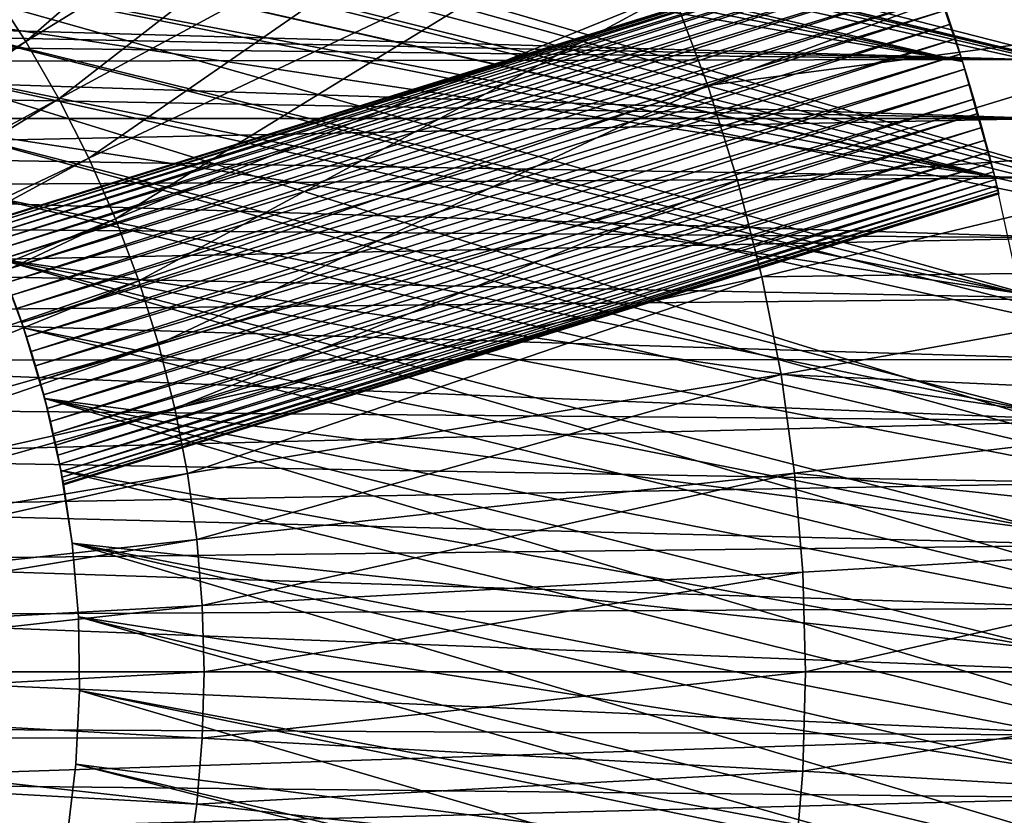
# Model space of a CAD drawing. Header units: millimetres. Extents: x -30.2 to 30.2, y -30.2 to 30.2.
# Tile 70 of 114: x 12.3 to 24.1, y -1.7 to 7.9. Entities that reach past the tile are written whole.
import ezdxf

# ---------------------------------------------------------------- set-up
doc = ezdxf.new("R2010")
doc.units = ezdxf.units.MM
doc.header["$LTSCALE"] = 65.185185
for name, color, linetype in [('1', 7, 'CONTINUOUS'), ('2', 7, 'CONTINUOUS'), ('32', 7, 'CONTINUOUS'), ('43', 7, 'CONTINUOUS'), ('44', 7, 'CONTINUOUS'), ('46', 7, 'CONTINUOUS'), ('47', 7, 'CONTINUOUS'), ('50', 7, 'CONTINUOUS'), ('9', 7, 'CONTINUOUS')]:
    doc.layers.add(name, color=color, linetype=linetype)

msp = doc.modelspace()

# ---------------------------------------------------------------- linework, layer by layer
at = {"layer": '1', "color": 251, "linetype": 'Continuous', "true_color": 0x4c4c4c}
for points in [[(17.868, 12.39, 6.444), (11.913, 8.26, 6.753), (12.35, 7.592, 6.753), (17.868, 12.39, 6.444)], [(18.524, 11.386, 6.444), (17.868, 12.39, 6.444), (12.35, 7.592, 6.753), (18.524, 11.386, 6.444)], [(18.524, 11.386, 6.444), (12.35, 7.592, 6.753), (12.749, 6.9, 6.753), (18.524, 11.386, 6.444)], [(19.123, 10.349, 6.444), (18.524, 11.386, 6.444), (12.749, 6.9, 6.753), (19.123, 10.349, 6.444)], [(19.123, 10.349, 6.444), (12.749, 6.9, 6.753), (13.11, 6.187, 6.753), (19.123, 10.349, 6.444)], [(19.664, 9.28, 6.444), (19.123, 10.349, 6.444), (13.11, 6.187, 6.753), (19.664, 9.28, 6.444)], [(20.565, 7.06, 6.444), (27.337, 9.566, 6.013), (20.145, 8.182, 6.444), (20.565, 7.06, 6.444)], [(27.83, 8.018, 6.013), (27.337, 9.566, 6.013), (20.565, 7.06, 6.444), (27.83, 8.018, 6.013)], [(19.664, 9.28, 6.444), (13.11, 6.187, 6.753), (13.431, 5.455, 6.753), (19.664, 9.28, 6.444)], [(20.145, 8.182, 6.444), (19.664, 9.28, 6.444), (13.431, 5.455, 6.753), (20.145, 8.182, 6.444)], [(11.913, 8.26, 6.753), (6.173, 3.794, 6.938), (12.35, 7.592, 6.753), (11.913, 8.26, 6.753)], [(20.145, 8.182, 6.444), (13.431, 5.455, 6.753), (13.711, 4.707, 6.753), (20.145, 8.182, 6.444)], [(20.565, 7.06, 6.444), (20.145, 8.182, 6.444), (13.711, 4.707, 6.753), (20.565, 7.06, 6.444)], [(20.923, 5.916, 6.444), (27.83, 8.018, 6.013), (20.565, 7.06, 6.444), (20.923, 5.916, 6.444)], [(28.236, 6.445, 6.013), (27.83, 8.018, 6.013), (20.923, 5.916, 6.444), (28.236, 6.445, 6.013)], [(6.173, 3.794, 6.938), (6.372, 3.449, 6.938), (12.35, 7.592, 6.753), (6.173, 3.794, 6.938)], [(12.35, 7.592, 6.753), (6.372, 3.449, 6.938), (12.749, 6.9, 6.753), (12.35, 7.592, 6.753)], [(20.565, 7.06, 6.444), (13.711, 4.707, 6.753), (13.95, 3.945, 6.753), (20.565, 7.06, 6.444)], [(20.923, 5.916, 6.444), (20.565, 7.06, 6.444), (13.95, 3.945, 6.753), (20.923, 5.916, 6.444)], [(6.372, 3.449, 6.938), (6.553, 3.092, 6.938), (12.749, 6.9, 6.753), (6.372, 3.449, 6.938)], [(12.749, 6.9, 6.753), (6.553, 3.092, 6.938), (13.11, 6.187, 6.753), (12.749, 6.9, 6.753)], [(21.217, 4.755, 6.444), (28.236, 6.445, 6.013), (20.923, 5.916, 6.444), (21.217, 4.755, 6.444)], [(28.553, 4.851, 6.013), (28.236, 6.445, 6.013), (21.217, 4.755, 6.444), (28.553, 4.851, 6.013)], [(6.553, 3.092, 6.938), (6.713, 2.727, 6.938), (13.11, 6.187, 6.753), (6.553, 3.092, 6.938)], [(13.11, 6.187, 6.753), (6.713, 2.727, 6.938), (13.431, 5.455, 6.753), (13.11, 6.187, 6.753)], [(20.923, 5.916, 6.444), (13.95, 3.945, 6.753), (14.146, 3.17, 6.753), (20.923, 5.916, 6.444)], [(21.217, 4.755, 6.444), (20.923, 5.916, 6.444), (14.146, 3.17, 6.753), (21.217, 4.755, 6.444)], [(6.713, 2.727, 6.938), (6.853, 2.353, 6.938), (13.431, 5.455, 6.753), (6.713, 2.727, 6.938)], [(13.431, 5.455, 6.753), (6.853, 2.353, 6.938), (13.711, 4.707, 6.753), (13.431, 5.455, 6.753)], [(21.217, 4.755, 6.444), (14.146, 3.17, 6.753), (14.299, 2.386, 6.753), (21.217, 4.755, 6.444)], [(21.447, 3.579, 6.444), (21.217, 4.755, 6.444), (14.299, 2.386, 6.753), (21.447, 3.579, 6.444)], [(21.447, 3.579, 6.444), (28.553, 4.851, 6.013), (21.217, 4.755, 6.444), (21.447, 3.579, 6.444)], [(28.78, 3.243, 6.013), (28.553, 4.851, 6.013), (21.447, 3.579, 6.444), (28.78, 3.243, 6.013)], [(6.853, 2.353, 6.938), (6.972, 1.972, 6.938), (13.711, 4.707, 6.753), (6.853, 2.353, 6.938)], [(13.711, 4.707, 6.753), (6.972, 1.972, 6.938), (13.95, 3.945, 6.753), (13.711, 4.707, 6.753)], [(6.972, 1.972, 6.938), (7.07, 1.585, 6.938), (13.95, 3.945, 6.753), (6.972, 1.972, 6.938)], [(13.95, 3.945, 6.753), (7.07, 1.585, 6.938), (14.146, 3.17, 6.753), (13.95, 3.945, 6.753)], [(21.447, 3.579, 6.444), (14.299, 2.386, 6.753), (14.409, 1.595, 6.753), (21.447, 3.579, 6.444)], [(21.611, 2.392, 6.444), (21.447, 3.579, 6.444), (14.409, 1.595, 6.753), (21.611, 2.392, 6.444)], [(21.611, 2.392, 6.444), (28.78, 3.243, 6.013), (21.447, 3.579, 6.444), (21.611, 2.392, 6.444)], [(28.917, 1.624, 6.013), (28.78, 3.243, 6.013), (21.611, 2.392, 6.444), (28.917, 1.624, 6.013)], [(7.07, 1.585, 6.938), (7.147, 1.193, 6.938), (14.146, 3.17, 6.753), (7.07, 1.585, 6.938)], [(14.146, 3.17, 6.753), (7.147, 1.193, 6.938), (14.299, 2.386, 6.753), (14.146, 3.17, 6.753)], [(7.147, 1.193, 6.938), (7.202, 0.797, 6.938), (14.299, 2.386, 6.753), (7.147, 1.193, 6.938)], [(14.299, 2.386, 6.753), (7.202, 0.797, 6.938), (14.409, 1.595, 6.753), (14.299, 2.386, 6.753)], [(21.611, 2.392, 6.444), (14.409, 1.595, 6.753), (14.475, 0.799, 6.753), (21.611, 2.392, 6.444)], [(21.71, 1.198, 6.444), (21.611, 2.392, 6.444), (14.475, 0.799, 6.753), (21.71, 1.198, 6.444)], [(21.71, 1.198, 6.444), (28.917, 1.624, 6.013), (21.611, 2.392, 6.444), (21.71, 1.198, 6.444)], [(7.202, 0.797, 6.938), (7.235, 0.399, 6.938), (14.409, 1.595, 6.753), (7.202, 0.797, 6.938)], [(14.409, 1.595, 6.753), (7.235, 0.399, 6.938), (14.475, 0.799, 6.753), (14.409, 1.595, 6.753)], [(21.743, 0, 6.444), (28.917, 1.624, 6.013), (21.71, 1.198, 6.444), (21.743, 0, 6.444)], [(28.962, 0, 6.013), (28.917, 1.624, 6.013), (21.743, 0, 6.444), (28.962, 0, 6.013)], [(14.497, 0, 6.753), (21.71, 1.198, 6.444), (14.475, 0.799, 6.753), (14.497, 0, 6.753)], [(21.743, 0, 6.444), (21.71, 1.198, 6.444), (14.497, 0, 6.753), (21.743, 0, 6.444)], [(7.235, 0.399, 6.938), (7.246, 0, 6.938), (14.475, 0.799, 6.753), (7.235, 0.399, 6.938)], [(7.246, 0, 6.938), (14.497, 0, 6.753), (14.475, 0.799, 6.753), (7.246, 0, 6.938)]]:
    msp.add_3dface(points, dxfattribs=at)
at = {"layer": '2', "color": 251, "linetype": 'Continuous', "true_color": 0x4c4c4c}
for points in [[(14.497, 0, 6.753), (7.246, 0, 6.938), (7.235, -0.399, 6.938), (14.497, 0, 6.753)], [(14.497, 0, 6.753), (7.235, -0.399, 6.938), (14.475, -0.799, 6.753), (14.497, 0, 6.753)], [(21.743, 0, 6.444), (14.497, 0, 6.753), (14.475, -0.799, 6.753), (21.743, 0, 6.444)], [(21.71, -1.198, 6.444), (21.743, 0, 6.444), (14.475, -0.799, 6.753), (21.71, -1.198, 6.444)], [(28.962, 0, 6.013), (21.743, 0, 6.444), (21.71, -1.198, 6.444), (28.962, 0, 6.013)], [(28.917, -1.624, 6.013), (28.962, 0, 6.013), (21.71, -1.198, 6.444), (28.917, -1.624, 6.013)], [(7.235, -0.399, 6.938), (7.202, -0.797, 6.938), (14.475, -0.799, 6.753), (7.235, -0.399, 6.938)], [(7.202, -0.797, 6.938), (7.147, -1.193, 6.938), (14.409, -1.595, 6.753), (7.202, -0.797, 6.938)], [(14.475, -0.799, 6.753), (7.202, -0.797, 6.938), (14.409, -1.595, 6.753), (14.475, -0.799, 6.753)], [(21.71, -1.198, 6.444), (14.475, -0.799, 6.753), (14.409, -1.595, 6.753), (21.71, -1.198, 6.444)], [(7.147, -1.193, 6.938), (7.07, -1.585, 6.938), (14.299, -2.386, 6.753), (7.147, -1.193, 6.938)], [(14.409, -1.595, 6.753), (7.147, -1.193, 6.938), (14.299, -2.386, 6.753), (14.409, -1.595, 6.753)], [(21.611, -2.392, 6.444), (21.71, -1.198, 6.444), (14.409, -1.595, 6.753), (21.611, -2.392, 6.444)], [(21.611, -2.392, 6.444), (28.917, -1.624, 6.013), (21.71, -1.198, 6.444), (21.611, -2.392, 6.444)], [(7.07, -1.585, 6.938), (6.972, -1.972, 6.938), (14.146, -3.17, 6.753), (7.07, -1.585, 6.938)], [(14.299, -2.386, 6.753), (7.07, -1.585, 6.938), (14.146, -3.17, 6.753), (14.299, -2.386, 6.753)], [(21.611, -2.392, 6.444), (14.409, -1.595, 6.753), (14.299, -2.386, 6.753), (21.611, -2.392, 6.444)], [(28.78, -3.243, 6.013), (28.917, -1.624, 6.013), (21.611, -2.392, 6.444), (28.78, -3.243, 6.013)]]:
    msp.add_3dface(points, dxfattribs=at)
at = {"layer": '32', "color": 251, "linetype": 'Continuous', "true_color": 0x4c4c4c}
for points in [[(29.397, 5.982, -826), (24.007, -17.99, -826), (23.492, -18.656, -826), (29.397, 5.982, -826)], [(29.397, 5.982, -826), (23.492, -18.656, -826), (26.336, -5.949, -826), (29.397, 5.982, -826)], [(29.397, 5.982, -826), (29.554, 5.155, -826), (24.007, -17.99, -826), (29.397, 5.982, -826)], [(29.554, 5.155, -826), (24.501, -17.311, -826), (24.007, -17.99, -826), (29.554, 5.155, -826)]]:
    msp.add_3dface(points, dxfattribs=at)
at = {"layer": '43', "linetype": 'Continuous'}
for points in [[(23.634, 7.348, -791), (23.167, 8.71, -791), (6.179, 11.437, -791), (23.634, 7.348, -791)], [(6.946, 10.989, -791), (23.634, 7.348, -791), (6.179, 11.437, -791), (6.946, 10.989, -791)], [(7.679, 10.489, -791), (23.634, 7.348, -791), (6.946, 10.989, -791), (7.679, 10.489, -791)], [(8.377, 9.941, -791), (23.634, 7.348, -791), (7.679, 10.489, -791), (8.377, 9.941, -791)], [(24.021, 5.961, -791), (23.634, 7.348, -791), (8.377, 9.941, -791), (24.021, 5.961, -791)], [(9.036, 9.346, -791), (24.021, 5.961, -791), (8.377, 9.941, -791), (9.036, 9.346, -791)], [(9.653, 8.708, -791), (24.021, 5.961, -791), (9.036, 9.346, -791), (9.653, 8.708, -791)], [(10.225, 8.029, -791), (24.021, 5.961, -791), (9.653, 8.708, -791), (10.225, 8.029, -791)], [(24.327, 4.554, -791), (24.021, 5.961, -791), (10.225, 8.029, -791), (24.327, 4.554, -791)], [(10.749, 7.312, -791), (24.327, 4.554, -791), (10.225, 8.029, -791), (10.749, 7.312, -791)], [(11.223, 6.562, -791), (24.327, 4.554, -791), (10.749, 7.312, -791), (11.223, 6.562, -791)], [(24.551, 3.132, -791), (24.327, 4.554, -791), (11.223, 6.562, -791), (24.551, 3.132, -791)], [(11.644, 5.78, -791), (24.551, 3.132, -791), (11.223, 6.562, -791), (11.644, 5.78, -791)], [(12.011, 4.972, -791), (24.551, 3.132, -791), (11.644, 5.78, -791), (12.011, 4.972, -791)], [(24.692, 1.699, -791), (24.551, 3.132, -791), (12.011, 4.972, -791), (24.692, 1.699, -791)], [(12.323, 4.141, -791), (24.692, 1.699, -791), (12.011, 4.972, -791), (12.323, 4.141, -791)], [(12.577, 3.29, -791), (24.692, 1.699, -791), (12.323, 4.141, -791), (12.577, 3.29, -791)], [(24.749, 0.261, -791), (24.692, 1.699, -791), (12.577, 3.29, -791), (24.749, 0.261, -791)], [(12.772, 2.425, -791), (24.749, 0.261, -791), (12.577, 3.29, -791), (12.772, 2.425, -791)], [(12.908, 1.547, -791), (24.749, 0.261, -791), (12.772, 2.425, -791), (12.908, 1.547, -791)], [(24.722, -1.179, -791), (24.749, 0.261, -791), (12.908, 1.547, -791), (24.722, -1.179, -791)], [(12.983, 0.663, -791), (24.722, -1.179, -791), (12.908, 1.547, -791), (12.983, 0.663, -791)], [(24.612, -2.614, -791), (24.722, -1.179, -791), (12.983, 0.663, -791), (24.612, -2.614, -791)], [(12.998, -0.225, -791), (24.612, -2.614, -791), (12.983, 0.663, -791), (12.998, -0.225, -791)], [(12.952, -1.111, -791), (24.612, -2.614, -791), (12.998, -0.225, -791), (12.952, -1.111, -791)], [(12.846, -1.993, -791), (24.418, -4.041, -791), (12.952, -1.111, -791), (12.846, -1.993, -791)], [(24.418, -4.041, -791), (24.612, -2.614, -791), (12.952, -1.111, -791), (24.418, -4.041, -791)]]:
    msp.add_3dface(points, dxfattribs=at)
at = {"layer": '44', "linetype": 'Continuous'}
for points in [[(12.323, 4.141, -791), (12.011, 4.972, -791), (12.3, 4.208, -796.391), (12.323, 4.141, -791)], [(12.3, 4.208, -796.391), (12.011, 4.972, -791), (12.242, 4.375, -796.442), (12.3, 4.208, -796.391)], [(12.012, 4.972, -828), (12.323, 4.141, -828), (12.017, 4.958, -813.667), (12.012, 4.972, -828)], [(12.017, 4.958, -813.667), (12.323, 4.141, -828), (12.07, 4.829, -813.79), (12.017, 4.958, -813.667)], [(12.07, 4.829, -813.79), (12.323, 4.141, -828), (12.125, 4.688, -813.898), (12.07, 4.829, -813.79)], [(12.125, 4.688, -813.898), (12.323, 4.141, -828), (12.183, 4.536, -813.987), (12.125, 4.688, -813.898)], [(12.183, 4.536, -813.987), (12.323, 4.141, -828), (12.242, 4.375, -814.058), (12.183, 4.536, -813.987)], [(12.242, 4.375, -814.058), (12.323, 4.141, -828), (12.3, 4.208, -814.109), (12.242, 4.375, -814.058)], [(12.242, 4.375, -810.942), (12.3, 4.208, -810.891), (12.242, 4.375, -799.558), (12.242, 4.375, -810.942)], [(12.242, 4.375, -799.558), (12.3, 4.208, -810.891), (12.3, 4.208, -799.609), (12.242, 4.375, -799.558)], [(12.358, 4.035, -796.36), (12.323, 4.141, -791), (12.3, 4.208, -796.391), (12.358, 4.035, -796.36)], [(12.3, 4.208, -814.109), (12.323, 4.141, -828), (12.358, 4.035, -814.14), (12.3, 4.208, -814.109)], [(12.3, 4.208, -810.891), (12.358, 4.035, -810.86), (12.3, 4.208, -799.609), (12.3, 4.208, -810.891)], [(12.3, 4.208, -799.609), (12.358, 4.035, -810.86), (12.358, 4.035, -799.64), (12.3, 4.208, -799.609)], [(12.577, 3.29, -791), (12.323, 4.141, -791), (12.564, 3.337, -796.442), (12.577, 3.29, -791)], [(12.564, 3.337, -796.442), (12.323, 4.141, -791), (12.518, 3.508, -796.391), (12.564, 3.337, -796.442)], [(12.518, 3.508, -796.391), (12.323, 4.141, -791), (12.467, 3.683, -796.36), (12.518, 3.508, -796.391)], [(12.467, 3.683, -796.36), (12.323, 4.141, -791), (12.414, 3.859, -796.35), (12.467, 3.683, -796.36)], [(12.414, 3.859, -796.35), (12.323, 4.141, -791), (12.358, 4.035, -796.36), (12.414, 3.859, -796.35)], [(12.323, 4.141, -828), (12.577, 3.29, -828), (12.358, 4.035, -814.14), (12.323, 4.141, -828)], [(12.358, 4.035, -814.14), (12.577, 3.29, -828), (12.414, 3.859, -814.15), (12.358, 4.035, -814.14)], [(12.358, 4.035, -810.86), (12.414, 3.859, -810.85), (12.358, 4.035, -799.64), (12.358, 4.035, -810.86)], [(12.358, 4.035, -799.64), (12.414, 3.859, -810.85), (12.414, 3.859, -799.65), (12.358, 4.035, -799.64)], [(12.414, 3.859, -814.15), (12.577, 3.29, -828), (12.467, 3.683, -814.14), (12.414, 3.859, -814.15)], [(12.414, 3.859, -810.85), (12.467, 3.683, -810.86), (12.414, 3.859, -799.65), (12.414, 3.859, -810.85)], [(12.414, 3.859, -799.65), (12.467, 3.683, -810.86), (12.467, 3.683, -799.64), (12.414, 3.859, -799.65)], [(12.467, 3.683, -814.14), (12.577, 3.29, -828), (12.518, 3.508, -814.109), (12.467, 3.683, -814.14)], [(12.467, 3.683, -810.86), (12.518, 3.508, -810.891), (12.467, 3.683, -799.64), (12.467, 3.683, -810.86)], [(12.467, 3.683, -799.64), (12.518, 3.508, -810.891), (12.518, 3.508, -799.609), (12.467, 3.683, -799.64)], [(12.518, 3.508, -814.109), (12.577, 3.29, -828), (12.564, 3.337, -814.058), (12.518, 3.508, -814.109)], [(12.518, 3.508, -810.891), (12.564, 3.337, -810.942), (12.518, 3.508, -799.609), (12.518, 3.508, -810.891)], [(12.518, 3.508, -799.609), (12.564, 3.337, -810.942), (12.564, 3.337, -799.558), (12.518, 3.508, -799.609)], [(12.607, 3.171, -796.513), (12.577, 3.29, -791), (12.564, 3.337, -796.442), (12.607, 3.171, -796.513)], [(12.564, 3.337, -814.058), (12.577, 3.29, -828), (12.607, 3.171, -813.987), (12.564, 3.337, -814.058)], [(12.564, 3.337, -810.942), (12.607, 3.171, -811.013), (12.564, 3.337, -799.558), (12.564, 3.337, -810.942)], [(12.564, 3.337, -799.558), (12.607, 3.171, -811.013), (12.607, 3.171, -799.487), (12.564, 3.337, -799.558)], [(12.772, 2.425, -791), (12.577, 3.29, -791), (12.757, 2.502, -797.123), (12.772, 2.425, -791)], [(12.757, 2.502, -797.123), (12.577, 3.29, -791), (12.736, 2.608, -796.972), (12.757, 2.502, -797.123)], [(12.736, 2.608, -796.972), (12.577, 3.29, -791), (12.71, 2.73, -796.833), (12.736, 2.608, -796.972)], [(12.71, 2.73, -796.833), (12.577, 3.29, -791), (12.68, 2.865, -796.71), (12.71, 2.73, -796.833)], [(12.68, 2.865, -796.71), (12.577, 3.29, -791), (12.646, 3.013, -796.602), (12.68, 2.865, -796.71)], [(12.646, 3.013, -796.602), (12.577, 3.29, -791), (12.607, 3.171, -796.513), (12.646, 3.013, -796.602)], [(12.577, 3.29, -828), (12.772, 2.425, -828), (12.607, 3.171, -813.987), (12.577, 3.29, -828)], [(12.607, 3.171, -813.987), (12.772, 2.425, -828), (12.646, 3.013, -813.898), (12.607, 3.171, -813.987)], [(12.607, 3.171, -811.013), (12.646, 3.013, -811.102), (12.607, 3.171, -799.487), (12.607, 3.171, -811.013)], [(12.607, 3.171, -799.487), (12.646, 3.013, -811.102), (12.646, 3.013, -799.398), (12.607, 3.171, -799.487)], [(12.646, 3.013, -813.898), (12.772, 2.425, -828), (12.68, 2.865, -813.79), (12.646, 3.013, -813.898)], [(12.646, 3.013, -811.102), (12.68, 2.865, -811.21), (12.646, 3.013, -799.398), (12.646, 3.013, -811.102)], [(12.646, 3.013, -799.398), (12.68, 2.865, -811.21), (12.68, 2.865, -799.29), (12.646, 3.013, -799.398)], [(12.68, 2.865, -813.79), (12.772, 2.425, -828), (12.71, 2.73, -813.667), (12.68, 2.865, -813.79)], [(12.68, 2.865, -811.21), (12.71, 2.73, -811.333), (12.68, 2.865, -799.29), (12.68, 2.865, -811.21)], [(12.68, 2.865, -799.29), (12.71, 2.73, -811.333), (12.71, 2.73, -799.167), (12.68, 2.865, -799.29)], [(12.71, 2.73, -813.667), (12.772, 2.425, -828), (12.736, 2.608, -813.528), (12.71, 2.73, -813.667)], [(12.71, 2.73, -811.333), (12.736, 2.608, -811.472), (12.71, 2.73, -799.167), (12.71, 2.73, -811.333)], [(12.71, 2.73, -799.167), (12.736, 2.608, -811.472), (12.736, 2.608, -799.028), (12.71, 2.73, -799.167)], [(12.736, 2.608, -813.528), (12.772, 2.425, -828), (12.757, 2.502, -813.377), (12.736, 2.608, -813.528)], [(12.736, 2.608, -811.472), (12.757, 2.502, -811.623), (12.736, 2.608, -799.028), (12.736, 2.608, -811.472)], [(12.736, 2.608, -799.028), (12.757, 2.502, -811.623), (12.757, 2.502, -798.877), (12.736, 2.608, -799.028)], [(12.774, 2.414, -797.285), (12.772, 2.425, -791), (12.757, 2.502, -797.123), (12.774, 2.414, -797.285)], [(12.757, 2.502, -813.377), (12.772, 2.425, -828), (12.774, 2.414, -813.215), (12.757, 2.502, -813.377)], [(12.757, 2.502, -811.623), (12.774, 2.414, -811.785), (12.757, 2.502, -798.877), (12.757, 2.502, -811.623)], [(12.757, 2.502, -798.877), (12.774, 2.414, -811.785), (12.774, 2.414, -798.715), (12.757, 2.502, -798.877)], [(12.908, 1.547, -791), (12.772, 2.425, -791), (12.803, 2.253, -798), (12.908, 1.547, -791)], [(12.803, 2.253, -798), (12.772, 2.425, -791), (12.802, 2.263, -797.816), (12.803, 2.253, -798)], [(12.802, 2.263, -797.816), (12.772, 2.425, -791), (12.796, 2.293, -797.634), (12.802, 2.263, -797.816)], [(12.796, 2.293, -797.634), (12.772, 2.425, -791), (12.787, 2.344, -797.456), (12.796, 2.293, -797.634)], [(12.787, 2.344, -797.456), (12.772, 2.425, -791), (12.774, 2.414, -797.285), (12.787, 2.344, -797.456)], [(12.772, 2.425, -828), (12.908, 1.547, -828), (12.774, 2.414, -813.215), (12.772, 2.425, -828)], [(12.774, 2.414, -813.215), (12.908, 1.547, -828), (12.787, 2.344, -813.044), (12.774, 2.414, -813.215)], [(12.774, 2.414, -811.785), (12.787, 2.344, -811.956), (12.774, 2.414, -798.715), (12.774, 2.414, -811.785)], [(12.774, 2.414, -798.715), (12.787, 2.344, -811.956), (12.787, 2.344, -798.544), (12.774, 2.414, -798.715)], [(12.787, 2.344, -813.044), (12.908, 1.547, -828), (12.796, 2.293, -812.866), (12.787, 2.344, -813.044)], [(12.787, 2.344, -811.956), (12.796, 2.293, -812.134), (12.787, 2.344, -798.544), (12.787, 2.344, -811.956)], [(12.787, 2.344, -798.544), (12.796, 2.293, -812.134), (12.796, 2.293, -798.366), (12.787, 2.344, -798.544)], [(12.796, 2.293, -812.866), (12.908, 1.547, -828), (12.802, 2.263, -812.684), (12.796, 2.293, -812.866)], [(12.796, 2.293, -812.134), (12.802, 2.263, -812.316), (12.796, 2.293, -798.366), (12.796, 2.293, -812.134)], [(12.796, 2.293, -798.366), (12.802, 2.263, -812.316), (12.802, 2.263, -798.184), (12.796, 2.293, -798.366)], [(12.908, 1.547, -828), (12.803, 2.253, -812.5), (12.802, 2.263, -812.684), (12.908, 1.547, -828)], [(12.802, 2.263, -812.316), (12.803, 2.253, -812.5), (12.802, 2.263, -798.184), (12.802, 2.263, -812.316)], [(12.803, 2.253, -812.5), (12.803, 2.253, -798), (12.802, 2.263, -798.184), (12.803, 2.253, -812.5)], [(12.908, 1.547, -828), (12.908, 1.547, -791), (12.803, 2.253, -798), (12.908, 1.547, -828)], [(12.803, 2.253, -812.5), (12.908, 1.547, -828), (12.803, 2.253, -798), (12.803, 2.253, -812.5)], [(12.983, 0.663, -791), (12.908, 1.547, -791), (12.983, 0.663, -828), (12.983, 0.663, -791)], [(12.983, 0.663, -828), (12.908, 1.547, -791), (12.908, 1.547, -828), (12.983, 0.663, -828)], [(12.998, -0.225, -791), (12.983, 0.663, -791), (12.998, -0.225, -828), (12.998, -0.225, -791)], [(12.998, -0.225, -828), (12.983, 0.663, -791), (12.983, 0.663, -828), (12.998, -0.225, -828)], [(12.952, -1.111, -791), (12.998, -0.225, -791), (12.952, -1.111, -828), (12.952, -1.111, -791)], [(12.952, -1.111, -828), (12.998, -0.225, -791), (12.998, -0.225, -828), (12.952, -1.111, -828)], [(12.846, -1.993, -791), (12.952, -1.111, -791), (12.846, -1.993, -828), (12.846, -1.993, -791)], [(12.846, -1.993, -828), (12.952, -1.111, -791), (12.952, -1.111, -828), (12.846, -1.993, -828)]]:
    msp.add_3dface(points, dxfattribs=at)
at = {"layer": '46', "linetype": 'Continuous'}
for points in [[(11.824, 5.404, -812.5), (11.828, 5.394, -812.684), (23.092, 8.907, -812.5), (11.824, 5.404, -812.5)], [(23.092, 8.907, -812.5), (11.828, 5.394, -812.684), (23.096, 8.897, -812.691), (23.092, 8.907, -812.5)], [(11.828, 5.394, -812.684), (11.841, 5.366, -812.866), (23.096, 8.897, -812.691), (11.828, 5.394, -812.684)], [(23.096, 8.897, -812.691), (11.841, 5.366, -812.866), (23.108, 8.866, -812.88), (23.096, 8.897, -812.691)], [(11.841, 5.366, -812.866), (11.862, 5.319, -813.044), (23.108, 8.866, -812.88), (11.841, 5.366, -812.866)], [(23.108, 8.866, -812.88), (11.862, 5.319, -813.044), (23.127, 8.814, -813.064), (23.108, 8.866, -812.88)], [(11.862, 5.319, -813.044), (11.891, 5.254, -813.215), (23.127, 8.814, -813.064), (11.862, 5.319, -813.044)], [(23.127, 8.814, -813.064), (11.891, 5.254, -813.215), (23.154, 8.743, -813.24), (23.127, 8.814, -813.064)], [(11.891, 5.254, -813.215), (11.927, 5.172, -813.377), (23.154, 8.743, -813.24), (11.891, 5.254, -813.215)], [(23.154, 8.743, -813.24), (11.927, 5.172, -813.377), (23.188, 8.653, -813.406), (23.154, 8.743, -813.24)], [(11.927, 5.172, -813.377), (11.969, 5.073, -813.528), (23.188, 8.653, -813.406), (11.927, 5.172, -813.377)], [(23.188, 8.653, -813.406), (11.969, 5.073, -813.528), (23.228, 8.545, -813.56), (23.188, 8.653, -813.406)], [(11.969, 5.073, -813.528), (12.017, 4.958, -813.667), (23.228, 8.545, -813.56), (11.969, 5.073, -813.528)], [(23.228, 8.545, -813.56), (12.017, 4.958, -813.667), (23.273, 8.421, -813.7), (23.228, 8.545, -813.56)], [(12.017, 4.958, -813.667), (12.07, 4.829, -813.79), (23.273, 8.421, -813.7), (12.017, 4.958, -813.667)], [(23.273, 8.421, -813.7), (12.07, 4.829, -813.79), (23.323, 8.283, -813.824), (23.273, 8.421, -813.7)], [(12.07, 4.829, -813.79), (12.125, 4.688, -813.898), (23.323, 8.283, -813.824), (12.07, 4.829, -813.79)], [(23.323, 8.283, -813.824), (12.125, 4.688, -813.898), (23.376, 8.131, -813.929), (23.323, 8.283, -813.824)], [(12.125, 4.688, -813.898), (12.183, 4.536, -813.987), (23.376, 8.131, -813.929), (12.125, 4.688, -813.898)], [(23.376, 8.131, -813.929), (12.183, 4.536, -813.987), (23.432, 7.969, -814.015), (23.376, 8.131, -813.929)], [(12.183, 4.536, -813.987), (12.242, 4.375, -814.058), (23.432, 7.969, -814.015), (12.183, 4.536, -813.987)], [(23.432, 7.969, -814.015), (12.242, 4.375, -814.058), (23.489, 7.798, -814.081), (23.432, 7.969, -814.015)], [(12.242, 4.375, -814.058), (12.3, 4.208, -814.109), (23.489, 7.798, -814.081), (12.242, 4.375, -814.058)], [(23.489, 7.798, -814.081), (12.3, 4.208, -814.109), (23.548, 7.621, -814.125), (23.489, 7.798, -814.081)], [(12.3, 4.208, -814.109), (12.358, 4.035, -814.14), (23.548, 7.621, -814.125), (12.3, 4.208, -814.109)], [(23.548, 7.621, -814.125), (12.358, 4.035, -814.14), (23.605, 7.439, -814.147), (23.548, 7.621, -814.125)], [(12.358, 4.035, -814.14), (12.414, 3.859, -814.15), (23.605, 7.439, -814.147), (12.358, 4.035, -814.14)], [(23.605, 7.439, -814.147), (12.414, 3.859, -814.15), (23.662, 7.256, -814.147), (23.605, 7.439, -814.147)], [(12.414, 3.859, -814.15), (12.467, 3.683, -814.14), (23.662, 7.256, -814.147), (12.414, 3.859, -814.15)], [(23.662, 7.256, -814.147), (12.467, 3.683, -814.14), (23.718, 7.074, -814.125), (23.662, 7.256, -814.147)], [(12.467, 3.683, -814.14), (12.518, 3.508, -814.109), (23.718, 7.074, -814.125), (12.467, 3.683, -814.14)], [(23.718, 7.074, -814.125), (12.518, 3.508, -814.109), (23.77, 6.895, -814.081), (23.718, 7.074, -814.125)], [(12.518, 3.508, -814.109), (12.564, 3.337, -814.058), (23.77, 6.895, -814.081), (12.518, 3.508, -814.109)], [(23.77, 6.895, -814.081), (12.564, 3.337, -814.058), (23.82, 6.722, -814.015), (23.77, 6.895, -814.081)], [(12.564, 3.337, -814.058), (12.607, 3.171, -813.987), (23.82, 6.722, -814.015), (12.564, 3.337, -814.058)], [(23.82, 6.722, -814.015), (12.607, 3.171, -813.987), (23.866, 6.556, -813.929), (23.82, 6.722, -814.015)], [(12.607, 3.171, -813.987), (12.646, 3.013, -813.898), (23.866, 6.556, -813.929), (12.607, 3.171, -813.987)], [(23.866, 6.556, -813.929), (12.646, 3.013, -813.898), (23.908, 6.401, -813.824), (23.866, 6.556, -813.929)], [(12.646, 3.013, -813.898), (12.68, 2.865, -813.79), (23.908, 6.401, -813.824), (12.646, 3.013, -813.898)], [(23.908, 6.401, -813.824), (12.68, 2.865, -813.79), (23.946, 6.259, -813.7), (23.908, 6.401, -813.824)], [(12.68, 2.865, -813.79), (12.71, 2.73, -813.667), (23.946, 6.259, -813.7), (12.68, 2.865, -813.79)], [(23.946, 6.259, -813.7), (12.71, 2.73, -813.667), (23.979, 6.131, -813.56), (23.946, 6.259, -813.7)], [(12.71, 2.73, -813.667), (12.736, 2.608, -813.528), (23.979, 6.131, -813.56), (12.71, 2.73, -813.667)], [(23.979, 6.131, -813.56), (12.736, 2.608, -813.528), (24.007, 6.02, -813.406), (23.979, 6.131, -813.56)], [(12.736, 2.608, -813.528), (12.757, 2.502, -813.377), (24.007, 6.02, -813.406), (12.736, 2.608, -813.528)], [(24.007, 6.02, -813.406), (12.757, 2.502, -813.377), (24.03, 5.927, -813.24), (24.007, 6.02, -813.406)], [(12.757, 2.502, -813.377), (12.774, 2.414, -813.215), (24.03, 5.927, -813.24), (12.757, 2.502, -813.377)], [(24.03, 5.927, -813.24), (12.774, 2.414, -813.215), (24.048, 5.853, -813.064), (24.03, 5.927, -813.24)], [(12.774, 2.414, -813.215), (12.787, 2.344, -813.044), (24.048, 5.853, -813.064), (12.774, 2.414, -813.215)], [(24.048, 5.853, -813.064), (12.787, 2.344, -813.044), (24.061, 5.799, -812.88), (24.048, 5.853, -813.064)], [(12.787, 2.344, -813.044), (12.796, 2.293, -812.866), (24.061, 5.799, -812.88), (12.787, 2.344, -813.044)], [(24.061, 5.799, -812.88), (12.796, 2.293, -812.866), (24.069, 5.767, -812.691), (24.061, 5.799, -812.88)], [(12.796, 2.293, -812.866), (12.802, 2.263, -812.684), (24.069, 5.767, -812.691), (12.796, 2.293, -812.866)], [(12.802, 2.263, -812.684), (12.803, 2.253, -812.5), (24.069, 5.767, -812.691), (12.802, 2.263, -812.684)], [(12.803, 2.253, -812.5), (24.071, 5.756, -812.5), (24.069, 5.767, -812.691), (12.803, 2.253, -812.5)]]:
    msp.add_3dface(points, dxfattribs=at)
at = {"layer": '47', "linetype": 'Continuous'}
for points in [[(28.258, 6.516, -828), (2.865, 12.68, -828), (-21.667, 19.276, -828), (28.258, 6.516, -828)], [(27.849, 8.09, -828), (28.258, 6.516, -828), (-21.667, 19.276, -828), (27.849, 8.09, -828)], [(3.723, 12.455, -828), (2.865, 12.68, -828), (28.258, 6.516, -828), (3.723, 12.455, -828)], [(4.564, 12.172, -828), (3.723, 12.455, -828), (28.258, 6.516, -828), (4.564, 12.172, -828)], [(5.385, 11.832, -828), (4.564, 12.172, -828), (28.258, 6.516, -828), (5.385, 11.832, -828)], [(6.179, 11.437, -828), (5.385, 11.832, -828), (28.258, 6.516, -828), (6.179, 11.437, -828)], [(6.946, 10.989, -828), (6.179, 11.437, -828), (28.579, 4.921, -828), (6.946, 10.989, -828)], [(28.579, 4.921, -828), (6.179, 11.437, -828), (28.258, 6.516, -828), (28.579, 4.921, -828)], [(7.679, 10.489, -828), (6.946, 10.989, -828), (28.579, 4.921, -828), (7.679, 10.489, -828)], [(8.377, 9.941, -828), (7.679, 10.489, -828), (28.579, 4.921, -828), (8.377, 9.941, -828)], [(9.036, 9.346, -828), (8.377, 9.941, -828), (28.579, 4.921, -828), (9.036, 9.346, -828)], [(9.653, 8.708, -828), (9.036, 9.346, -828), (28.579, 4.921, -828), (9.653, 8.708, -828)], [(10.225, 8.029, -828), (9.653, 8.708, -828), (28.81, 3.311, -828), (10.225, 8.029, -828)], [(28.81, 3.311, -828), (9.653, 8.708, -828), (28.579, 4.921, -828), (28.81, 3.311, -828)], [(10.749, 7.312, -828), (10.225, 8.029, -828), (28.81, 3.311, -828), (10.749, 7.312, -828)], [(11.223, 6.562, -828), (10.749, 7.312, -828), (28.951, 1.691, -828), (11.223, 6.562, -828)], [(28.951, 1.691, -828), (10.749, 7.312, -828), (28.81, 3.311, -828), (28.951, 1.691, -828)], [(11.644, 5.78, -828), (11.223, 6.562, -828), (28.951, 1.691, -828), (11.644, 5.78, -828)], [(12.012, 4.972, -828), (11.644, 5.78, -828), (28.951, 1.691, -828), (12.012, 4.972, -828)], [(12.323, 4.141, -828), (12.012, 4.972, -828), (29, 0.065, -828), (12.323, 4.141, -828)], [(29, 0.065, -828), (12.012, 4.972, -828), (28.951, 1.691, -828), (29, 0.065, -828)], [(12.577, 3.29, -828), (12.323, 4.141, -828), (29, 0.065, -828), (12.577, 3.29, -828)], [(12.772, 2.425, -828), (12.577, 3.29, -828), (28.958, -1.562, -828), (12.772, 2.425, -828)], [(28.958, -1.562, -828), (12.577, 3.29, -828), (29, 0.065, -828), (28.958, -1.562, -828)], [(12.908, 1.547, -828), (12.772, 2.425, -828), (28.958, -1.562, -828), (12.908, 1.547, -828)], [(12.983, 0.663, -828), (12.908, 1.547, -828), (28.825, -3.183, -828), (12.983, 0.663, -828)], [(28.825, -3.183, -828), (12.908, 1.547, -828), (28.958, -1.562, -828), (28.825, -3.183, -828)], [(12.998, -0.225, -828), (12.983, 0.663, -828), (28.825, -3.183, -828), (12.998, -0.225, -828)], [(12.952, -1.111, -828), (12.998, -0.225, -828), (28.601, -4.794, -828), (12.952, -1.111, -828)], [(28.601, -4.794, -828), (12.998, -0.225, -828), (28.825, -3.183, -828), (28.601, -4.794, -828)], [(12.846, -1.993, -828), (12.952, -1.111, -828), (28.601, -4.794, -828), (12.846, -1.993, -828)]]:
    msp.add_3dface(points, dxfattribs=at)
at = {"layer": '50', "linetype": 'Continuous'}
for points in [[(11.824, 5.404, -798), (23.092, 8.907, -798), (23.096, 8.897, -797.809), (11.824, 5.404, -798)], [(11.828, 5.394, -797.816), (11.824, 5.404, -798), (23.096, 8.897, -797.809), (11.828, 5.394, -797.816)], [(11.841, 5.366, -797.634), (11.828, 5.394, -797.816), (23.096, 8.897, -797.809), (11.841, 5.366, -797.634)], [(23.108, 8.866, -797.62), (11.841, 5.366, -797.634), (23.096, 8.897, -797.809), (23.108, 8.866, -797.62)], [(11.862, 5.319, -797.456), (11.841, 5.366, -797.634), (23.108, 8.866, -797.62), (11.862, 5.319, -797.456)], [(23.127, 8.814, -797.436), (11.862, 5.319, -797.456), (23.108, 8.866, -797.62), (23.127, 8.814, -797.436)], [(11.891, 5.254, -797.285), (11.862, 5.319, -797.456), (23.127, 8.814, -797.436), (11.891, 5.254, -797.285)], [(23.154, 8.743, -797.26), (11.891, 5.254, -797.285), (23.127, 8.814, -797.436), (23.154, 8.743, -797.26)], [(11.927, 5.172, -797.123), (11.891, 5.254, -797.285), (23.154, 8.743, -797.26), (11.927, 5.172, -797.123)], [(23.188, 8.653, -797.094), (11.927, 5.172, -797.123), (23.154, 8.743, -797.26), (23.188, 8.653, -797.094)], [(11.969, 5.073, -796.972), (11.927, 5.172, -797.123), (23.188, 8.653, -797.094), (11.969, 5.073, -796.972)], [(23.228, 8.545, -796.94), (11.969, 5.073, -796.972), (23.188, 8.653, -797.094), (23.228, 8.545, -796.94)], [(12.017, 4.958, -796.833), (11.969, 5.073, -796.972), (23.228, 8.545, -796.94), (12.017, 4.958, -796.833)], [(23.273, 8.421, -796.8), (12.017, 4.958, -796.833), (23.228, 8.545, -796.94), (23.273, 8.421, -796.8)], [(12.07, 4.829, -796.71), (12.017, 4.958, -796.833), (23.273, 8.421, -796.8), (12.07, 4.829, -796.71)], [(23.323, 8.283, -796.676), (12.07, 4.829, -796.71), (23.273, 8.421, -796.8), (23.323, 8.283, -796.676)], [(12.125, 4.688, -796.602), (12.07, 4.829, -796.71), (23.323, 8.283, -796.676), (12.125, 4.688, -796.602)], [(23.376, 8.131, -796.571), (12.125, 4.688, -796.602), (23.323, 8.283, -796.676), (23.376, 8.131, -796.571)], [(12.183, 4.536, -796.513), (12.125, 4.688, -796.602), (23.376, 8.131, -796.571), (12.183, 4.536, -796.513)], [(23.432, 7.969, -796.485), (12.183, 4.536, -796.513), (23.376, 8.131, -796.571), (23.432, 7.969, -796.485)], [(12.242, 4.375, -796.442), (12.183, 4.536, -796.513), (23.432, 7.969, -796.485), (12.242, 4.375, -796.442)], [(23.489, 7.798, -796.419), (12.242, 4.375, -796.442), (23.432, 7.969, -796.485), (23.489, 7.798, -796.419)], [(12.3, 4.208, -796.391), (12.242, 4.375, -796.442), (23.489, 7.798, -796.419), (12.3, 4.208, -796.391)], [(23.548, 7.621, -796.375), (12.3, 4.208, -796.391), (23.489, 7.798, -796.419), (23.548, 7.621, -796.375)], [(12.358, 4.035, -796.36), (12.3, 4.208, -796.391), (23.548, 7.621, -796.375), (12.358, 4.035, -796.36)], [(23.605, 7.439, -796.353), (12.358, 4.035, -796.36), (23.548, 7.621, -796.375), (23.605, 7.439, -796.353)], [(12.414, 3.859, -796.35), (12.358, 4.035, -796.36), (23.605, 7.439, -796.353), (12.414, 3.859, -796.35)], [(23.662, 7.256, -796.353), (12.414, 3.859, -796.35), (23.605, 7.439, -796.353), (23.662, 7.256, -796.353)], [(12.467, 3.683, -796.36), (12.414, 3.859, -796.35), (23.662, 7.256, -796.353), (12.467, 3.683, -796.36)], [(23.718, 7.074, -796.375), (12.467, 3.683, -796.36), (23.662, 7.256, -796.353), (23.718, 7.074, -796.375)], [(12.518, 3.508, -796.391), (12.467, 3.683, -796.36), (23.718, 7.074, -796.375), (12.518, 3.508, -796.391)], [(23.77, 6.895, -796.419), (12.518, 3.508, -796.391), (23.718, 7.074, -796.375), (23.77, 6.895, -796.419)], [(12.564, 3.337, -796.442), (12.518, 3.508, -796.391), (23.77, 6.895, -796.419), (12.564, 3.337, -796.442)], [(23.82, 6.722, -796.485), (12.564, 3.337, -796.442), (23.77, 6.895, -796.419), (23.82, 6.722, -796.485)], [(12.607, 3.171, -796.513), (12.564, 3.337, -796.442), (23.82, 6.722, -796.485), (12.607, 3.171, -796.513)], [(23.866, 6.556, -796.571), (12.607, 3.171, -796.513), (23.82, 6.722, -796.485), (23.866, 6.556, -796.571)], [(12.646, 3.013, -796.602), (12.607, 3.171, -796.513), (23.866, 6.556, -796.571), (12.646, 3.013, -796.602)], [(23.908, 6.401, -796.676), (12.646, 3.013, -796.602), (23.866, 6.556, -796.571), (23.908, 6.401, -796.676)], [(12.68, 2.865, -796.71), (12.646, 3.013, -796.602), (23.908, 6.401, -796.676), (12.68, 2.865, -796.71)], [(23.946, 6.259, -796.8), (12.68, 2.865, -796.71), (23.908, 6.401, -796.676), (23.946, 6.259, -796.8)], [(12.71, 2.73, -796.833), (12.68, 2.865, -796.71), (23.946, 6.259, -796.8), (12.71, 2.73, -796.833)], [(23.979, 6.131, -796.94), (12.71, 2.73, -796.833), (23.946, 6.259, -796.8), (23.979, 6.131, -796.94)], [(12.736, 2.608, -796.972), (12.71, 2.73, -796.833), (23.979, 6.131, -796.94), (12.736, 2.608, -796.972)], [(24.007, 6.02, -797.094), (12.736, 2.608, -796.972), (23.979, 6.131, -796.94), (24.007, 6.02, -797.094)], [(12.757, 2.502, -797.123), (12.736, 2.608, -796.972), (24.007, 6.02, -797.094), (12.757, 2.502, -797.123)], [(24.03, 5.927, -797.26), (12.757, 2.502, -797.123), (24.007, 6.02, -797.094), (24.03, 5.927, -797.26)], [(12.774, 2.414, -797.285), (12.757, 2.502, -797.123), (24.03, 5.927, -797.26), (12.774, 2.414, -797.285)], [(24.048, 5.853, -797.436), (12.774, 2.414, -797.285), (24.03, 5.927, -797.26), (24.048, 5.853, -797.436)], [(12.787, 2.344, -797.456), (12.774, 2.414, -797.285), (24.048, 5.853, -797.436), (12.787, 2.344, -797.456)], [(24.061, 5.799, -797.62), (12.787, 2.344, -797.456), (24.048, 5.853, -797.436), (24.061, 5.799, -797.62)], [(12.796, 2.293, -797.634), (12.787, 2.344, -797.456), (24.061, 5.799, -797.62), (12.796, 2.293, -797.634)], [(24.069, 5.767, -797.809), (12.796, 2.293, -797.634), (24.061, 5.799, -797.62), (24.069, 5.767, -797.809)], [(12.802, 2.263, -797.816), (12.796, 2.293, -797.634), (24.069, 5.767, -797.809), (12.802, 2.263, -797.816)], [(24.071, 5.756, -798), (12.802, 2.263, -797.816), (24.069, 5.767, -797.809), (24.071, 5.756, -798)], [(12.803, 2.253, -798), (12.802, 2.263, -797.816), (24.071, 5.756, -798), (12.803, 2.253, -798)]]:
    msp.add_3dface(points, dxfattribs=at)
at = {"layer": '9', "color": 4, "linetype": 'Continuous'}
for points in [[(24.203, 8.08, -2), (24.428, 7.372, -2), (1.96, 8.008, -2), (24.203, 8.08, -2)], [(1.96, 8.008, -2), (24.428, 7.372, -2), (2.586, 7.831, -2), (1.96, 8.008, -2)], [(2.586, 7.831, -2), (24.428, 7.372, -2), (3.184, 7.611, -2), (2.586, 7.831, -2)], [(3.184, 7.611, -2), (24.428, 7.372, -2), (3.76, 7.342, -2), (3.184, 7.611, -2)], [(24.428, 7.372, -2), (24.631, 6.662, -2), (3.76, 7.342, -2), (24.428, 7.372, -2)], [(3.76, 7.342, -2), (24.631, 6.662, -2), (4.321, 7.025, -2), (3.76, 7.342, -2)], [(4.321, 7.025, -2), (24.631, 6.662, -2), (4.86, 6.663, -2), (4.321, 7.025, -2)], [(4.86, 6.663, -2), (24.631, 6.662, -2), (5.366, 6.265, -2), (4.86, 6.663, -2)], [(24.631, 6.662, -2), (24.814, 5.947, -2), (5.366, 6.265, -2), (24.631, 6.662, -2)], [(5.366, 6.265, -2), (24.814, 5.947, -2), (5.832, 5.835, -2), (5.366, 6.265, -2)], [(24.814, 5.947, -2), (24.975, 5.225, -2), (5.832, 5.835, -2), (24.814, 5.947, -2)], [(5.832, 5.835, -2), (24.975, 5.225, -2), (6.263, 5.367, -2), (5.832, 5.835, -2)], [(6.263, 5.367, -2), (24.975, 5.225, -2), (6.663, 4.859, -2), (6.263, 5.367, -2)], [(24.975, 5.225, -2), (25.115, 4.496, -2), (6.663, 4.859, -2), (24.975, 5.225, -2)], [(6.663, 4.859, -2), (25.115, 4.496, -2), (7.026, 4.317, -2), (6.663, 4.859, -2)], [(25.115, 4.496, -2), (25.234, 3.762, -2), (7.026, 4.317, -2), (25.115, 4.496, -2)], [(7.026, 4.317, -2), (25.234, 3.762, -2), (7.346, 3.753, -2), (7.026, 4.317, -2)], [(25.234, 3.762, -2), (25.333, 3.022, -2), (7.346, 3.753, -2), (25.234, 3.762, -2)], [(7.346, 3.753, -2), (25.333, 3.022, -2), (7.615, 3.174, -2), (7.346, 3.753, -2)], [(7.615, 3.174, -2), (25.333, 3.022, -2), (7.834, 2.58, -2), (7.615, 3.174, -2)], [(25.333, 3.022, -2), (25.41, 2.276, -2), (7.834, 2.58, -2), (25.333, 3.022, -2)], [(7.834, 2.58, -2), (25.41, 2.276, -2), (8.007, 1.966, -2), (7.834, 2.58, -2)], [(25.41, 2.276, -2), (25.467, 1.523, -2), (8.007, 1.966, -2), (25.41, 2.276, -2)], [(8.007, 1.966, -2), (25.467, 1.523, -2), (8.134, 1.331, -2), (8.007, 1.966, -2)], [(25.467, 1.523, -2), (25.502, 0.765, -2), (8.134, 1.331, -2), (25.467, 1.523, -2)], [(8.134, 1.331, -2), (25.502, 0.765, -2), (8.215, 0.676, -2), (8.134, 1.331, -2)], [(25.502, 0.765, -2), (25.517, 0, -2), (8.215, 0.676, -2), (25.502, 0.765, -2)], [(8.215, 0.676, -2), (25.517, 0, -2), (8.25, 0, -2), (8.215, 0.676, -2)], [(8.25, 0, -2), (25.501, -0.763, -2), (8.215, -0.679, -2), (8.25, 0, -2)], [(25.517, 0, -2), (25.501, -0.763, -2), (8.25, 0, -2), (25.517, 0, -2)], [(8.215, -0.679, -2), (25.501, -0.763, -2), (8.134, -1.337, -2), (8.215, -0.679, -2)], [(25.501, -0.763, -2), (25.465, -1.519, -2), (8.134, -1.337, -2), (25.501, -0.763, -2)], [(8.134, -1.337, -2), (25.465, -1.519, -2), (8.005, -1.975, -2), (8.134, -1.337, -2)], [(25.465, -1.519, -2), (25.409, -2.269, -2), (8.005, -1.975, -2), (25.465, -1.519, -2)]]:
    msp.add_3dface(points, dxfattribs=at)

doc.saveas('drawing.dxf')
